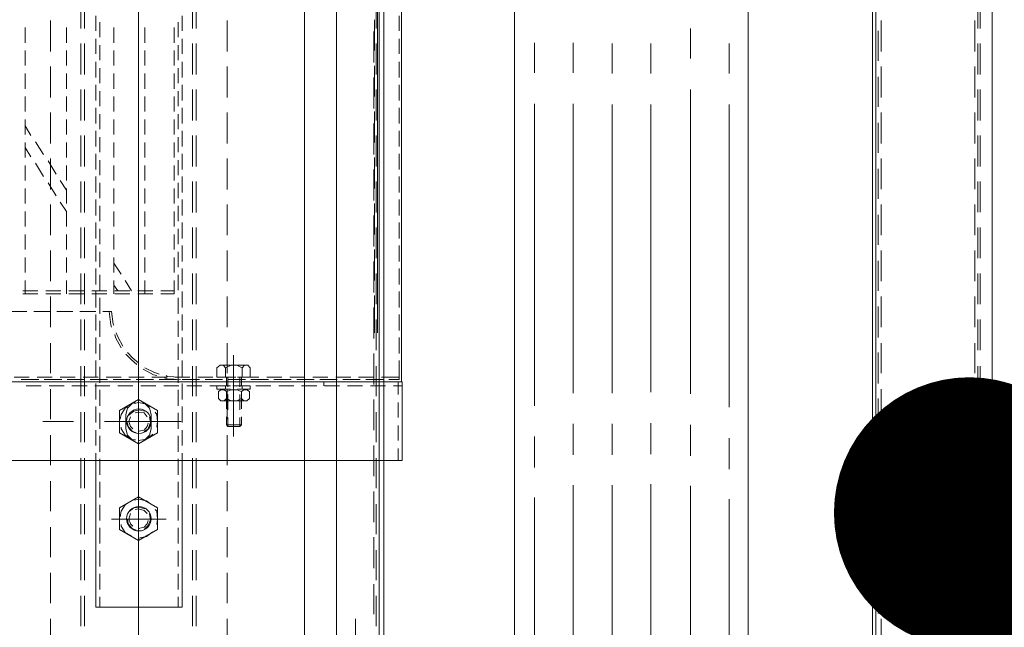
# Model space of a CAD drawing. Header units: millimetres. Extents: x -410 to 72073, y -3152 to 13830.
# Tile 46 of 92: x 15325 to 15689, y 5022 to 5246. Entities that reach past the tile are written whole.
import ezdxf

# ---------------------------------------------------------------- set-up
doc = ezdxf.new("R2010")
doc.units = ezdxf.units.MM
doc.layers.add('A-CEILING-01', color=7, linetype='Continuous', lineweight=5, true_color=0xd56ca8)
doc.layers.add('A-CEILING-05', color=7, linetype='Continuous', lineweight=5, true_color=0x139b48)
doc.layers.add('ACMV-EQP-CHW', color=30, linetype='Continuous', true_color=0xff7f00)
doc.layers.add('RCP LAYOUT', color=9, linetype='Continuous', true_color=0x808080)
doc.styles.add('Romans', font='Romans.shx')
doc.dimstyles.new('100_Romans_Dot', dxfattribs={"dimtxt": 100, "dimasz": 100, "dimexe": 50, "dimexo": 50, "dimgap": 50, "dimtad": 1, "dimdec": 0, "dimzin": 0, "dimdsep": 46, "dimtxsty": 'Romans', "dimblk": 'DOT', "dimcen": 0.09, "dimclrd": 256, "dimclre": 256, "dimadec": 0, "dimazin": 0, "dimtfac": 1, "dimtdec": 0, "dimtofl": 0, "dimtmove": 0, "dimatfit": 3, "dimldrblk": 'DOT', "dimfxl": 1, "dimtolj": 1, "dimtzin": 0, "dimarcsym": 0})

# ---------------------------------------------------------------- blocks, each defined once
blk = doc.blocks.new('A$C9bf954c9')
at = {"layer": 'A-CEILING-01', "true_color": 0x808080}
h = blk.add_hatch(dxfattribs=at)
h.set_pattern_fill('ANSI37', color=8, scale=2000)
h.set_pattern_definition([(45, (0, 0), (-176.7767, 176.7767), []), (135, (0, 0), (-176.7767, -176.7767), [])])
edge = h.paths.add_edge_path()
edge.add_line((17350, 13380), (12020, 13380))
edge.add_line((12020, 13380), (12020, 13280))
edge.add_line((12020, 13280), (11820, 13280))
edge.add_line((11820, 13280), (11820, 13380))
edge.add_line((11820, 13380), (6090, 13380))
edge.add_line((6090, 13380), (6090, 13280))
edge.add_line((6090, 13280), (5890, 13280))
edge.add_line((5890, 13280), (5890, 13380))
edge.add_line((5890, 13380), (350, 13380))
edge.add_line((350, 13380), (200, 13380))
edge.add_line((200, 13380), (200, 4520))
edge.add_line((200, 4520), (650, 4520))
edge.add_line((650, 4520), (650, 4220))
edge.add_line((650, 4220), (200, 4220))
edge.add_line((200, 4220), (200, 3270))
edge.add_line((200, 3270), (3945, 3270))
edge.add_line((3945, 3270), (3945, 3920))
edge.add_line((3945, 3920), (6135, 3920))
edge.add_line((6135, 3920), (6135, 3270))
edge.add_line((6135, 3270), (9805, 3270))
edge.add_line((9805, 3270), (9805, 3070))
edge.add_line((9805, 3070), (10125.7, 3070))
edge.add_line((10125.7, 3070), (10125.7, 3423))
edge.add_line((10125.7, 3423), (11242.06, 4539.36))
edge.add_line((11242.06, 4539.36), (10770.13, 5011.3))
edge.add_line((10770.13, 5011.3), (11904.42, 6145.58))
edge.add_line((11904.42, 6145.58), (14298.83, 8540))
edge.add_line((14298.83, 8540), (14450, 8540))
edge.add_line((14450, 8540), (14450, 9620))
edge.add_line((14450, 9620), (14450, 12330))
edge.add_arc((15200, 12330), 750, 90, 180, ccw=False)
edge.add_line((15200, 13080), (17350, 13080))
edge.add_line((17350, 13080), (17350, 13380))
h.paths.add_polyline_path([(5890.13, 11294.23), (6090.12, 11294.23), (6090.12, 11094.22), (5890.13, 11094.22)], flags=16)
h.paths.add_polyline_path([(5890.13, 9330), (6090.12, 9330), (6090.12, 9129.99), (5890.13, 9129.99)], flags=16)
h.paths.add_polyline_path([(5890, 8418.41), (6090, 8418.41), (6090, 8218.41), (5890, 8218.41)], flags=16)
h.paths.add_polyline_path([(5890, 6030), (6090, 6030), (6090, 5829.99), (5890, 5829.99)], flags=16)
h.paths.add_polyline_path([(11820, 8418.41), (12020, 8418.41), (12020, 8218.41), (11820, 8218.41)], flags=16)
h.paths.add_polyline_path([(11820, 9330), (12020, 9330), (12020, 9129.99), (11820, 9129.99)], flags=16)
h.paths.add_polyline_path([(11820.13, 11294.23), (12020.12, 11294.23), (12020.12, 11094.22), (11820.13, 11094.22)], flags=16)
at = {"layer": 'A-CEILING-05', "true_color": 0x808080}
h = blk.add_hatch(dxfattribs=at)
h.set_pattern_fill('_USER', color=8, scale=600, double=1, pattern_type=0)
h.set_pattern_definition([(0, (17230, 9520), (0, 600), []), (90, (17230, 9520), (-600, 4e-14), [])])
h.paths.add_polyline_path([(15490.92, 3520), (14590, 3520), (14590, 9520), (17230, 9520), (17230, 3520), (16390.92, 3520)])
blk = doc.blocks.new('A$C256bf26b')
blk.add_blockref('A$C9bf954c9', (0, 0))
blk = doc.blocks.new('_DOT')
at = {"color": 0, "linetype": 'ByBlock', "lineweight": -2}
blk.add_line((-0.5, 0), (-1, 0), dxfattribs=at)
at = {"color": 0, "linetype": 'ByBlock', "lineweight": -2, "const_width": 0.5}
blk.add_lwpolyline([(-0.25, 0, 1), (0.25, 0, 1)], format="xyb", close=True, dxfattribs=at)
blk = doc.blocks.new('AHU-7.5TR-CARRIER')
at = {"layer": 'ACMV-EQP-CHW', "lineweight": 15}
for points in [[(690.29, 4.39), (-731.78, 4.39), (-731.78, -38.62)], [(-760.75, -37.74), (-725.34, -37.74), (-725.34, 1.46), (-724.47, 1.46), (-724.47, -38.62), (690.29, -38.62)], [(-56.61, 0), (-45.2, 0)], [(-39.65, 0), (-28.24, 0)], [(-22.68, 0), (-11.27, 0)], [(-5.71, 0), (5.71, 0)], [(11.26, 0), (22.66, 0)], [(28.23, 0), (39.64, 0)], [(45.2, 0), (56.6, 0)], [(62.16, 0), (73.57, 0)], [(79.42, 0), (90.53, 0)], [(96.38, 0), (107.5, 0)], [(113.35, 0), (124.47, 0)], [(130.32, 0), (141.43, 0)], [(147.29, 0), (158.4, 0)], [(164.25, 0), (175.37, 0)], [(-717.74, -237.83), (675.96, -237.83), (675.96, 0)], [(-56.61, -0.88), (-45.2, -0.88)], [(-48.13, -2.05), (-36.71, -2.05)], [(-39.65, -0.88), (-28.24, -0.88)], [(-31.15, -2.05), (-19.75, -2.05)], [(-22.68, -0.88), (-11.27, -0.88)], [(-14.19, -2.05), (-2.78, -2.05)], [(-5.71, -0.88), (5.71, -0.88)], [(2.77, -2.05), (14.18, -2.05)], [(11.26, -0.88), (22.66, -0.88)], [(19.74, -2.05), (31.15, -2.05)], [(28.23, -0.88), (39.64, -0.88)], [(36.71, -2.05), (48.13, -2.05)], [(45.2, -0.88), (56.6, -0.88)], [(53.67, -2.05), (65.08, -2.05)], [(62.16, -0.88), (73.57, -0.88)], [(70.93, -2.05), (82.05, -2.05)], [(79.42, -0.88), (90.53, -0.88)], [(87.9, -2.05), (99.01, -2.05)], [(96.38, -0.88), (107.5, -0.88)], [(104.87, -2.05), (115.98, -2.05)], [(113.35, -0.88), (124.47, -0.88)], [(121.84, -2.05), (132.95, -2.05)], [(130.32, -0.88), (141.43, -0.88)], [(138.8, -2.05), (149.92, -2.05)], [(147.29, -0.88), (158.4, -0.88)], [(155.77, -2.05), (166.89, -2.05)], [(164.25, -0.88), (175.37, -0.88)], [(172.74, -2.05), (312.04, -2.05)], [(-746.41, -39.78), (704.92, -39.78)], [(-718.91, -222.03), (704.92, -222.03), (704.92, -38.61)], [(-48.13, -36.57), (-36.71, -36.57)], [(-44.32, -37.74), (-33.21, -37.74)], [(-31.15, -36.57), (-19.75, -36.57)], [(-27.36, -37.74), (-16.24, -37.74)], [(-14.19, -36.57), (-2.78, -36.57)], [(-10.39, -37.74), (0.73, -37.74)], [(2.77, -36.57), (14.18, -36.57)], [(6.57, -37.74), (17.69, -37.74)], [(19.74, -36.57), (31.15, -36.57)], [(23.55, -37.74), (34.66, -37.74)], [(36.71, -36.57), (48.13, -36.57)], [(40.51, -37.74), (51.63, -37.74)], [(53.68, -36.57), (65.08, -36.57)], [(57.48, -37.74), (68.88, -37.74)], [(70.94, -36.57), (82.05, -36.57)], [(74.44, -37.74), (85.86, -37.74)], [(87.9, -36.57), (99.01, -36.57)], [(91.42, -37.74), (102.82, -37.74)], [(104.86, -36.57), (115.98, -36.57)], [(108.38, -37.74), (119.78, -37.74)], [(121.84, -36.57), (132.95, -36.57)], [(125.34, -37.74), (136.76, -37.74)], [(138.8, -36.57), (149.92, -36.57)], [(142.32, -37.74), (153.72, -37.74)], [(155.77, -36.57), (166.89, -36.57)], [(159.28, -37.74), (170.69, -37.74)], [(172.74, -36.57), (312.04, -36.57)], [(34.66, -85.71), (-535.78, -85.71), (-535.78, -172.01), (34.66, -172.01)], [(34.66, -85.71), (570.36, -85.71)], [(-39.64, -92.73), (-28.53, -92.73)], [(-17.12, -92.73), (34.66, -92.73)], [(34.66, -92.73), (94.63, -92.73)], [(106.04, -92.73), (117.45, -92.73)], [(128.57, -92.73), (313.5, -92.73)], [(-45.2, -107.07), (-34.09, -107.07)], [(-22.68, -107.07), (34.66, -107.07)], [(34.66, -107.07), (89.65, -107.07)], [(101.06, -107.07), (112.48, -107.07)], [(123.6, -107.07), (180.34, -107.07)], [(-39.64, -121.69), (-28.53, -121.69)], [(-17.12, -121.69), (34.66, -121.69)], [(34.66, -121.69), (89.08, -121.69)], [(100.48, -121.69), (111.89, -121.69)], [(123.01, -121.69), (179.76, -121.69)], [(-39.64, -136.03), (-28.53, -136.03)], [(-17.12, -136.03), (34.66, -136.03)], [(34.66, -136.03), (89.36, -136.03)], [(100.78, -136.03), (112.18, -136.03)], [(123.3, -136.03), (180.05, -136.03)], [(-39.94, -150.36), (-28.82, -150.36)], [(-17.42, -150.36), (34.66, -150.36)], [(34.66, -150.36), (89.36, -150.36)], [(100.78, -150.36), (112.18, -150.36)], [(123.3, -150.36), (180.05, -150.36)], [(-39.94, -164.7), (-28.82, -164.7)], [(-17.42, -164.7), (34.66, -164.7)], [(34.66, -164.7), (94.05, -164.7)], [(105.45, -164.7), (116.86, -164.7)], [(127.97, -164.7), (312.92, -164.7)], [(34.66, -172.01), (570.36, -172.01)], [(-255.82, -213.84), (85.27, -213.84)], [(85.27, -213.55), (85.27, -621.93)], [(114.23, -213.55), (85.27, -213.55)], [(85.27, -624.27), (85.27, -213.84)], [(86.73, -213.55), (86.73, -216.77)], [(114.22, -213.55), (114.22, -621.93)], [(-49.88, -214.72), (-44.32, -214.72)], [(-41.4, -214.72), (-35.85, -214.72)], [(-32.91, -214.72), (-27.06, -214.72)], [(-24.44, -214.72), (-18.58, -214.72)], [(-15.95, -214.72), (-10.09, -214.72)], [(-7.47, -214.72), (-1.62, -214.72)], [(1.02, -214.72), (6.87, -214.72)], [(9.5, -214.72), (15.35, -214.72)], [(17.98, -214.72), (23.84, -214.72)], [(26.46, -214.72), (32.33, -214.72)], [(34.95, -214.72), (40.8, -214.72)], [(43.44, -214.72), (49.28, -214.72)], [(51.92, -214.72), (57.77, -214.72)], [(60.4, -214.72), (66.26, -214.72)], [(68.88, -214.72), (74.75, -214.72)], [(77.37, -214.72), (84.39, -214.72)], [(83.52, -214.72), (83.52, -221.15)], [(84.39, -214.72), (83.52, -214.72)], [(84.39, -218.52), (84.39, -214.72)], [(84.39, -214.72), (84.39, -217.65)], [(89.95, -215.01), (85.27, -215.01)], [(98.43, -215.01), (92.88, -215.01)], [(106.91, -215.01), (101.36, -215.01)], [(114.23, -215.01), (109.84, -215.01)], [(-717.74, -220.27), (678.59, -220.27)], [(84.39, -220.57), (84.39, -226.13)], [(84.39, -227), (84.39, -221.45)], [(86.73, -219.69), (86.73, -225.25)], [(-237.4, -222.62), (67.13, -222.62)], [(-48.42, -223.79), (-37.01, -223.79)], [(-32.61, -224.08), (-44.03, -224.08)], [(-31.45, -223.79), (-20.04, -223.79)], [(-15.65, -224.08), (-27.06, -224.08)], [(-14.49, -223.79), (-3.08, -223.79)], [(1.31, -224.08), (-10.1, -224.08)], [(2.48, -223.79), (13.89, -223.79)], [(18.28, -224.08), (6.87, -224.08)], [(19.45, -223.79), (30.87, -223.79)], [(35.24, -224.08), (23.84, -224.08)], [(36.42, -223.79), (47.82, -223.79)], [(52.21, -224.08), (40.8, -224.08)], [(53.38, -223.79), (67.13, -223.79)], [(69.18, -224.08), (57.77, -224.08)], [(86.15, -224.08), (74.75, -224.08)], [(83.52, -224.08), (83.52, -229.64)], [(103.12, -224.08), (91.7, -224.08)], [(120.08, -224.08), (108.68, -224.08)], [(137.04, -224.08), (125.64, -224.08)], [(154.02, -224.08), (142.6, -224.08)], [(170.98, -224.08), (159.86, -224.08)], [(84.39, -229.05), (84.39, -234.61)], [(86.73, -228.18), (86.73, -233.74)], [(83.52, -232.56), (83.52, -238.12)], [(84.39, -235.49), (84.39, -229.93)], [(172.74, -230.81), (333.68, -230.81)], [(84.39, -237.54), (84.39, -243.1)], [(84.39, -243.98), (84.39, -238.41)], [(86.73, -236.66), (86.73, -242.22)], [(83.52, -241.05), (83.52, -246.61)], [(86.73, -242.51), (85.27, -242.51)], [(84.39, -246.02), (84.39, -251.58)], [(84.39, -252.46), (84.39, -246.9)], [(86.73, -245.14), (86.73, -250.71)], [(83.52, -249.53), (83.52, -255.1)], [(84.39, -254.51), (84.39, -260.06)], [(86.73, -253.63), (86.73, -259.18)], [(83.52, -258.02), (83.52, -263.57)], [(84.39, -260.94), (84.39, -255.38)], [(84.39, -262.99), (84.39, -268.54)], [(84.39, -269.43), (84.39, -263.87)], [(86.73, -262.11), (86.73, -267.67)], [(83.52, -266.5), (83.52, -272.05)], [(80.01, -272.64), (79.12, -271.76), (79.12, -270.59), (80.01, -269.72)], [(79.12, -274.4), (79.12, -270.88)], [(80.01, -278.78), (79.12, -276.74), (79.12, -274.69), (80.01, -272.64), (83.52, -272.64)], [(80.01, -269.72), (83.52, -269.72)], [(83.52, -274.4), (83.52, -269.72)], [(84.39, -271.47), (84.39, -277.03)], [(84.39, -277.91), (84.39, -272.36)], [(86.73, -274.4), (86.73, -269.72)], [(87.9, -269.72), (86.73, -269.72)], [(86.73, -270.59), (86.73, -276.14)], [(86.73, -272.64), (87.9, -272.64)], [(87.9, -269.72), (87.9, -274.39)], [(87.9, -274.4), (87.9, -271.17)], [(88.78, -270.01), (88.19, -270.88), (88.19, -272.05), (88.78, -272.93), (88.19, -274.69), (88.19, -276.73), (88.78, -278.49), (88.19, -279.37), (88.19, -280.54), (88.78, -281.42), (91.41, -281.42)], [(91.41, -270.01), (88.79, -270.01)], [(91.41, -272.93), (92.29, -272.06), (92.29, -270.88), (91.41, -270.01)], [(92.29, -274.4), (92.29, -271.17)], [(75.32, -275.86), (105.45, -275.86)], [(92.29, -275.86), (80.01, -275.86)], [(83.22, -275.86), (91.7, -275.86)], [(83.52, -272.93), (86.73, -272.93)], [(83.52, -273.52), (87.02, -273.52)], [(83.52, -274.98), (83.52, -280.54)], [(88.79, -272.93), (91.41, -272.93), (92.29, -274.69), (92.29, -276.74), (91.41, -278.49), (88.79, -278.49)], [(89.65, -272.93), (95.22, -272.93)], [(89.95, -273.52), (95.5, -273.52)], [(98.14, -272.93), (101.06, -272.93)], [(98.44, -273.52), (101.65, -273.52)], [(101.06, -278.49), (101.06, -272.93), (101.65, -273.52)], [(101.06, -278.49), (101.65, -277.91), (101.65, -273.52)], [(-36.71, -278.2), (-48.13, -278.2)], [(-19.76, -278.2), (-31.16, -278.2)], [(-2.78, -278.2), (-14.19, -278.2)], [(14.19, -278.2), (2.78, -278.2)], [(31.15, -278.2), (19.74, -278.2)], [(48.13, -278.2), (36.71, -278.2)], [(65.08, -278.2), (53.68, -278.2)], [(82.05, -278.2), (70.93, -278.2)], [(79.12, -280.54), (79.12, -277.03)], [(83.52, -278.78), (80.01, -278.78), (79.12, -279.66), (79.12, -280.83), (80.01, -282), (83.52, -282)], [(83.52, -282), (83.52, -277.03)], [(83.52, -277.91), (87.02, -277.91)], [(83.52, -278.49), (86.73, -278.49)], [(84.39, -279.96), (84.39, -285.51)], [(86.73, -282), (86.73, -277.03)], [(86.73, -278.78), (87.9, -278.78)], [(86.73, -279.08), (86.73, -284.63)], [(87.9, -280.25), (87.9, -277.03)], [(87.9, -277.03), (87.9, -282.01)], [(99.01, -278.2), (87.9, -278.2)], [(89.65, -278.49), (95.22, -278.49)], [(89.95, -277.91), (95.5, -277.91)], [(91.41, -281.42), (92.29, -280.54), (92.29, -279.37), (91.41, -278.49)], [(92.29, -280.25), (92.29, -277.03)], [(98.14, -278.49), (101.06, -278.49)], [(98.44, -277.91), (101.65, -277.91)], [(115.98, -278.2), (104.87, -278.2)], [(132.95, -278.2), (121.84, -278.2)], [(149.92, -278.2), (138.8, -278.2)], [(166.89, -278.2), (155.77, -278.2)], [(312.04, -278.2), (172.74, -278.2)], [(83.52, -283.46), (83.52, -289.02)], [(84.39, -286.39), (84.39, -280.83)], [(87.9, -282), (86.73, -282)], [(-45.2, -289.61), (-56.61, -289.61)], [(-28.24, -289.61), (-39.64, -289.61)], [(-11.27, -289.61), (-22.68, -289.61)], [(5.71, -289.61), (-5.71, -289.61)], [(22.67, -289.61), (11.26, -289.61)], [(39.64, -289.61), (28.23, -289.61)], [(56.6, -289.61), (45.19, -289.61)], [(73.57, -289.61), (62.16, -289.61)], [(90.53, -289.61), (79.42, -289.61)], [(84.39, -288.44), (84.39, -293.99)], [(84.39, -294.87), (84.39, -289.32)], [(86.73, -287.56), (86.73, -293.12)], [(107.5, -289.61), (96.38, -289.61)], [(124.47, -289.61), (113.35, -289.61)], [(141.43, -289.61), (130.31, -289.61)], [(158.4, -289.61), (147.29, -289.61)], [(175.37, -289.61), (164.25, -289.61)], [(-45.2, -291.07), (-56.61, -291.07)], [(-28.24, -291.07), (-39.64, -291.07)], [(-11.27, -291.07), (-22.68, -291.07)], [(5.71, -291.07), (-5.71, -291.07)], [(22.67, -291.07), (11.26, -291.07)], [(39.64, -291.07), (28.23, -291.07)], [(56.6, -291.07), (45.19, -291.07)], [(73.57, -291.07), (62.16, -291.07)], [(90.53, -291.07), (79.42, -291.07)], [(83.52, -291.95), (83.52, -297.51)], [(107.5, -291.07), (96.38, -291.07)], [(124.47, -291.07), (113.35, -291.07)], [(141.43, -291.07), (130.31, -291.07)], [(158.4, -291.07), (147.29, -291.07)], [(175.37, -291.07), (164.25, -291.07)], [(-44.32, -294.88), (-49.88, -294.88)], [(-41.99, -296.34), (-47.54, -296.34)], [(-45.5, -297.8), (-39.94, -297.8)], [(-35.84, -294.88), (-41.4, -294.88)], [(-33.5, -296.34), (-39.06, -296.34)], [(-37.01, -297.8), (-31.46, -297.8)], [(-27.06, -294.88), (-32.92, -294.88)], [(-25.01, -296.34), (-30.58, -296.34)], [(-28.53, -297.8), (-22.97, -297.8)], [(-18.59, -294.88), (-24.44, -294.88)], [(-16.53, -296.34), (-22.09, -296.34)], [(-20.05, -297.8), (-14.49, -297.8)], [(-10.1, -294.88), (-15.95, -294.88)], [(-8.06, -296.34), (-13.61, -296.34)], [(-11.55, -297.8), (-6, -297.8)], [(-1.62, -294.88), (-7.47, -294.88)], [(0.43, -296.34), (-5.12, -296.34)], [(-3.08, -297.8), (2.48, -297.8)], [(6.87, -294.88), (1.02, -294.88)], [(8.92, -296.34), (3.36, -296.34)], [(5.4, -297.8), (10.97, -297.8)], [(15.35, -294.88), (9.5, -294.88)], [(17.4, -296.34), (11.84, -296.34)], [(13.89, -297.8), (19.45, -297.8)], [(23.84, -294.88), (17.98, -294.88)], [(25.89, -296.34), (20.33, -296.34)], [(22.38, -297.8), (27.93, -297.8)], [(32.32, -294.88), (26.47, -294.88)], [(34.36, -296.34), (28.81, -296.34)], [(30.86, -297.8), (36.42, -297.8)], [(40.8, -294.88), (34.95, -294.88)], [(42.85, -296.34), (37.3, -296.34)], [(39.34, -297.8), (44.9, -297.8)], [(49.28, -294.88), (43.44, -294.88)], [(51.34, -296.34), (45.77, -296.34)], [(47.82, -297.8), (52.8, -297.8)], [(51.63, -297.8), (51.63, -302.77)], [(57.77, -294.88), (51.92, -294.88)], [(52.8, -297.8), (52.8, -302.77)], [(60.12, -296.34), (54.26, -296.34)], [(66.26, -294.88), (60.39, -294.88)], [(68.6, -296.34), (62.75, -296.34)], [(74.75, -294.88), (68.88, -294.88)], [(77.08, -296.34), (71.23, -296.34)], [(83.22, -294.88), (77.37, -294.88)], [(85.56, -296.34), (79.71, -296.34)], [(83.52, -295.46), (83.22, -300.43), (82.93, -300.72)], [(84.39, -295.46), (84.1, -300.43), (83.8, -301.31)], [(84.39, -296.92), (84.39, -302.49)], [(84.39, -303.36), (84.39, -297.8)], [(91.7, -294.88), (85.86, -294.88)], [(86.73, -296.04), (86.73, -301.61)], [(94.05, -296.34), (88.19, -296.34)], [(100.19, -294.88), (94.34, -294.88)], [(102.53, -296.34), (96.68, -296.34)], [(99.9, -295.17), (99.9, -323.54)], [(108.68, -294.88), (103.12, -294.88)], [(111.01, -296.34), (105.16, -296.34)], [(114.23, -294.88), (111.6, -294.88)], [(119.5, -296.34), (113.64, -296.34)], [(114.23, -326.77), (168.35, -326.77), (168.35, -294.88), (114.23, -294.88)], [(127.97, -296.34), (122.13, -296.34)], [(136.45, -296.34), (130.61, -296.34)], [(144.94, -296.34), (139.1, -296.34)], [(153.43, -296.34), (147.58, -296.34)], [(161.92, -296.34), (156.06, -296.34)], [(168.35, -296.34), (164.54, -296.34)], [(83.52, -300.43), (83.52, -305.99)], [(99.9, -300.72), (99.9, -320.91)], [(135.88, -300.72), (135.88, -320.91)], [(82.34, -303.36), (81.75, -305.11), (80.01, -308.62)], [(82.93, -304.24), (82.64, -305.41), (80.59, -309.21)], [(84.39, -305.4), (84.39, -310.97)], [(86.73, -304.53), (86.73, -310.09)], [(95.8, -303.94), (91.71, -310.97), (95.8, -317.98)], [(95.8, -303.94), (103.99, -303.94)], [(101.94, -304.24), (99.89, -303.95), (97.26, -304.24), (96.38, -304.82)], [(103.99, -317.98), (108.08, -310.97), (103.99, -303.94)], [(131.78, -303.94), (127.69, -310.97), (131.78, -317.98)], [(131.78, -303.94), (139.68, -303.94)], [(137.92, -304.24), (135.88, -303.95), (132.95, -304.24), (132.37, -304.82)], [(139.68, -317.98), (143.77, -310.97), (139.68, -303.94)], [(-45.5, -308.62), (-39.94, -308.62)], [(-37.01, -308.62), (-31.46, -308.62)], [(-28.53, -308.62), (-22.97, -308.62)], [(-20.05, -308.62), (-14.49, -308.62)], [(-11.55, -308.62), (-6, -308.62)], [(-3.08, -308.62), (2.48, -308.62)], [(5.4, -308.62), (10.97, -308.62)], [(13.89, -308.62), (19.45, -308.62)], [(22.38, -308.62), (27.93, -308.62)], [(30.86, -308.62), (36.42, -308.62)], [(39.34, -308.62), (44.9, -308.62)], [(47.82, -308.62), (52.8, -308.62)], [(51.63, -305.7), (51.63, -311.25)], [(52.8, -305.7), (52.8, -311.25)], [(83.52, -308.92), (83.52, -314.48)], [(84.39, -311.84), (84.39, -306.28)], [(97.26, -306.28), (94.92, -306.87), (93.17, -308.62), (92.87, -309.51)], [(94.34, -306.87), (93.46, -308.04), (92.87, -310.97), (93.16, -312.43)], [(96.1, -308.62), (95.5, -310.67), (96.1, -312.72), (97.55, -314.48)], [(98.14, -307.75), (96.68, -308.92), (96.38, -310.97), (96.68, -312.14)], [(102.53, -306.28), (97.26, -306.28)], [(103.7, -308.92), (102.52, -307.45), (100.19, -306.57), (98.14, -306.87)], [(103.41, -310.67), (103.41, -310.97), (103.12, -308.92), (101.65, -307.75), (100.48, -307.45)], [(106.62, -309.5), (106.62, -308.62), (104.87, -306.87), (102.53, -306.28)], [(106.91, -310.67), (106.91, -310.97), (106.33, -308.04), (104.86, -305.99), (104.58, -305.69)], [(130.02, -306.87), (129.15, -308.04), (128.57, -310.97), (128.85, -312.43)], [(132.07, -308.62), (131.48, -310.67), (131.78, -312.72), (133.24, -314.48)], [(133.83, -307.75), (132.66, -308.92), (132.07, -310.97), (132.37, -312.14)], [(139.68, -308.92), (138.22, -307.45), (136.17, -306.57), (133.83, -306.87)], [(139.38, -310.67), (139.38, -310.97), (138.8, -308.92), (137.64, -307.75), (136.45, -307.45)], [(142.89, -310.67), (142.89, -310.97), (142.31, -308.04), (140.85, -305.99), (140.56, -305.69)], [(-2.2, -310.97), (-58.66, -310.97)], [(-33.79, -310.97), (-45.2, -310.97)], [(34.08, -310.97), (-22.68, -310.97)], [(20.62, -310.97), (9.2, -310.97)], [(88.49, -310.97), (31.74, -310.97)], [(56.6, -310.97), (45.2, -310.97)], [(124.47, -310.97), (68.01, -310.97)], [(78.24, -310.97), (76.49, -313.01), (74.44, -315.06)], [(78.83, -311.55), (77.08, -313.6), (75.03, -315.65)], [(118.04, -310.97), (81.75, -310.97)], [(92.87, -312.14), (93.16, -313.31), (94.92, -315.06), (97.26, -315.65)], [(111.01, -310.97), (99.9, -310.97)], [(100.19, -315.06), (101.65, -314.76), (103.4, -313.3), (103.99, -311.84)], [(102.53, -315.65), (104.87, -315.06), (106.62, -313.3), (106.62, -312.13)], [(311.16, -310.97), (122.42, -310.97)], [(147.29, -310.97), (135.88, -310.97)], [(135.88, -315.06), (137.63, -314.76), (139.38, -313.3), (139.97, -311.84)], [(343.34, -310.97), (158.4, -310.97)], [(47.82, -315.94), (51.63, -313.6)], [(51.63, -314.18), (51.63, -319.74)], [(52.8, -314.18), (52.8, -319.74)], [(84.39, -313.9), (84.39, -319.45)], [(84.39, -320.33), (84.39, -314.76)], [(86.73, -313.01), (86.73, -318.57)], [(94.34, -315.06), (94.92, -315.94), (97.26, -317.4), (99.01, -317.69)], [(102.53, -315.65), (97.26, -315.65)], [(98.14, -313.89), (99.89, -314.48), (101.65, -313.89), (102.53, -313.01)], [(101.94, -317.4), (102.53, -317.4), (104.87, -315.94), (106.34, -313.59)], [(130.02, -315.06), (130.61, -315.94), (132.95, -317.4), (135, -317.69)], [(133.83, -313.89), (135.88, -314.48), (137.63, -313.89), (138.51, -313.01)], [(137.92, -317.4), (138.51, -317.4), (140.86, -315.94), (142.02, -313.59)], [(-45.5, -320.03), (-39.94, -320.03)], [(-37.01, -320.03), (-31.46, -320.03)], [(-28.53, -320.03), (-22.97, -320.03)], [(-20.05, -320.03), (-14.49, -320.03)], [(-11.55, -320.03), (-6, -320.03)], [(-3.08, -320.03), (2.48, -320.03)], [(5.4, -320.03), (10.97, -320.03)], [(13.89, -320.03), (19.45, -320.03)], [(22.38, -320.03), (27.93, -320.03)], [(30.86, -320.03), (36.42, -320.03)], [(39.34, -320.03), (44.9, -320.03)], [(41.38, -320.03), (45.49, -317.4)], [(47.82, -320.03), (52.8, -320.03)], [(49.59, -320.03), (51.63, -318.57)], [(64.49, -320.03), (63.91, -320.33), (59.23, -320.91), (59.23, -324.13)], [(72.11, -316.81), (68.6, -318.57), (67.13, -319.16)], [(72.69, -317.4), (68.88, -319.45), (67.72, -319.74)], [(83.52, -317.4), (83.52, -322.95)], [(95.8, -317.98), (103.99, -317.98)], [(131.78, -317.98), (139.68, -317.98)], [(51.63, -322.66), (51.63, -328.22)], [(52.8, -322.66), (52.8, -328.22)], [(65.08, -320.91), (64.21, -321.2), (59.23, -321.79)], [(84.39, -322.37), (84.39, -327.93)], [(84.39, -328.81), (84.39, -323.25)], [(86.73, -321.5), (86.73, -327.05)], [(-49.88, -326.77), (-44.32, -326.77)], [(-47.54, -325.29), (-41.99, -325.29)], [(-41.4, -326.77), (-35.85, -326.77)], [(-39.06, -325.29), (-33.5, -325.29)], [(-32.91, -326.77), (-27.06, -326.77)], [(-30.58, -325.29), (-25.01, -325.29)], [(-24.44, -326.77), (-18.58, -326.77)], [(-22.09, -325.29), (-16.53, -325.29)], [(-15.95, -326.77), (-10.1, -326.77)], [(-13.61, -325.29), (-8.06, -325.29)], [(-7.47, -326.77), (-1.62, -326.77)], [(-5.12, -325.29), (0.43, -325.29)], [(1.02, -326.77), (6.87, -326.77)], [(3.36, -325.29), (8.92, -325.29)], [(9.5, -326.77), (15.35, -326.77)], [(11.84, -325.29), (17.4, -325.29)], [(17.98, -326.77), (23.84, -326.77)], [(20.33, -325.29), (25.89, -325.29)], [(26.46, -326.77), (32.33, -326.77)], [(28.81, -325.29), (34.36, -325.29)], [(34.95, -326.77), (40.8, -326.77)], [(37.3, -325.29), (42.85, -325.29)], [(43.44, -326.77), (49.28, -326.77)], [(45.77, -325.29), (51.34, -325.29)], [(51.92, -326.77), (57.77, -326.77)], [(54.26, -325.29), (60.12, -325.29)], [(59.23, -326.77), (59.23, -332.61)], [(60.4, -326.77), (66.26, -326.77)], [(62.75, -325.29), (68.6, -325.29)], [(68.88, -326.77), (74.75, -326.77)], [(71.23, -325.29), (77.08, -325.29)], [(77.37, -326.77), (83.22, -326.77)], [(79.72, -325.29), (85.56, -325.29)], [(83.52, -325.89), (83.52, -331.44)], [(85.86, -326.77), (91.7, -326.77)], [(88.19, -325.29), (94.04, -325.29)], [(94.34, -326.77), (100.19, -326.77)], [(96.68, -325.29), (102.53, -325.29)], [(103.12, -326.77), (108.68, -326.77)], [(105.16, -325.29), (111.01, -325.29)], [(111.6, -326.77), (114.23, -326.77)], [(113.64, -325.29), (119.5, -325.29)], [(122.13, -325.29), (127.97, -325.29)], [(130.62, -325.29), (136.45, -325.29)], [(139.1, -325.29), (144.94, -325.29)], [(147.58, -325.29), (153.43, -325.29)], [(156.06, -325.29), (161.92, -325.29)], [(164.54, -325.29), (168.35, -325.29)], [(-45.2, -330.86), (-56.61, -330.86)], [(-28.24, -330.86), (-39.64, -330.86)], [(-11.27, -330.86), (-22.68, -330.86)], [(5.71, -330.86), (-5.71, -330.86)], [(22.67, -330.86), (11.26, -330.86)], [(39.64, -330.86), (28.23, -330.86)], [(56.6, -330.86), (45.19, -330.86)], [(73.57, -330.86), (62.16, -330.86)], [(90.53, -330.86), (79.42, -330.86)], [(84.39, -330.86), (84.39, -336.41)], [(86.73, -329.98), (86.73, -335.53)], [(107.5, -330.86), (96.38, -330.86)], [(124.47, -330.86), (113.35, -330.86)], [(141.43, -330.86), (130.31, -330.86)], [(158.4, -330.86), (147.29, -330.86)], [(175.37, -330.86), (164.25, -330.86)], [(-45.2, -332.32), (-56.61, -332.32)], [(-28.24, -332.32), (-39.64, -332.32)], [(-11.27, -332.32), (-22.68, -332.32)], [(5.71, -332.32), (-5.71, -332.32)], [(22.67, -332.32), (11.26, -332.32)], [(39.64, -332.32), (28.23, -332.32)], [(56.6, -332.32), (45.19, -332.32)], [(51.63, -331.15), (51.63, -336.71)], [(52.8, -331.15), (52.8, -336.71)], [(73.57, -332.32), (62.16, -332.32)], [(90.53, -332.32), (79.42, -332.32)], [(83.52, -334.37), (83.52, -339.92)], [(84.39, -337.29), (84.39, -331.73)], [(107.5, -332.32), (96.38, -332.32)], [(124.47, -332.32), (113.35, -332.32)], [(141.43, -332.32), (130.31, -332.32)], [(158.4, -332.32), (147.29, -332.32)], [(175.37, -332.32), (164.25, -332.32)], [(-45.5, -337.58), (-39.94, -337.58)], [(-37.01, -337.58), (-31.46, -337.58)], [(-28.53, -337.58), (-22.97, -337.58)], [(-20.05, -337.58), (-14.49, -337.58)], [(-11.55, -337.58), (-6, -337.58)], [(-3.08, -337.58), (2.48, -337.58)], [(5.4, -337.58), (10.97, -337.58)], [(10.97, -339.93), (14.48, -337.58)], [(13.89, -337.58), (19.45, -337.58)], [(18.87, -339.93), (22.38, -337.58)], [(22.38, -337.58), (27.93, -337.58)], [(30.86, -337.58), (36.42, -337.58)], [(39.34, -337.58), (44.9, -337.58)], [(47.82, -337.58), (52.8, -337.58)], [(59.23, -335.25), (59.23, -341.1)], [(99.9, -334.95), (99.9, -346.36)], [(3.65, -344.31), (8.63, -341.39)], [(11.84, -344.31), (16.52, -341.39)], [(51.63, -339.63), (51.63, -345.19)], [(52.8, -339.63), (52.8, -345.19)], [(84.39, -339.34), (84.39, -344.9)], [(84.39, -345.78), (84.39, -340.21)], [(86.73, -338.46), (86.73, -344.01)], [(-36.71, -343.43), (-48.13, -343.43)], [(-19.76, -343.43), (-31.16, -343.43)], [(-2.78, -343.43), (-14.19, -343.43)], [(14.19, -343.43), (2.78, -343.43)], [(31.15, -343.43), (19.74, -343.43)], [(48.13, -343.43), (36.71, -343.43)], [(65.08, -343.43), (53.68, -343.43)], [(59.23, -343.72), (59.23, -349.58)], [(82.05, -343.43), (70.93, -343.43)], [(83.52, -342.85), (83.52, -348.41)], [(99.01, -343.43), (87.9, -343.43)], [(115.98, -343.43), (104.87, -343.43)], [(132.95, -343.43), (121.84, -343.43)], [(149.92, -343.43), (138.8, -343.43)], [(166.89, -343.43), (155.77, -343.43)], [(312.04, -343.43), (172.74, -343.43)], [(-3.37, -348.99), (1.32, -346.07)], [(4.53, -348.99), (9.5, -346.07)], [(51.63, -348.12), (51.63, -353.68)], [(52.8, -348.12), (52.8, -353.68)], [(84.39, -347.82), (84.39, -353.39)], [(84.39, -354.26), (84.39, -348.7)], [(86.73, -346.94), (86.73, -352.5)], [(-45.5, -352.8), (-39.94, -352.8)], [(-37.01, -352.8), (-31.46, -352.8)], [(-28.53, -352.8), (-22.97, -352.8)], [(-20.05, -352.8), (-14.49, -352.8)], [(-11.55, -352.8), (-6, -352.8)], [(-9.22, -352.8), (-5.71, -350.75)], [(-3.08, -352.8), (2.48, -352.8)], [(-1.32, -352.8), (2.19, -350.75)], [(5.4, -352.8), (10.97, -352.8)], [(13.89, -352.8), (19.45, -352.8)], [(22.38, -352.8), (27.93, -352.8)], [(30.86, -352.8), (36.42, -352.8)], [(39.34, -352.8), (44.9, -352.8)], [(47.82, -352.8), (52.8, -352.8)], [(59.23, -352.21), (59.23, -358.06)], [(83.52, -351.33), (83.52, -356.89)]]:
    blk.add_lwpolyline(points, dxfattribs=at)
for points in [[(-45.2, -223.2), (-56.61, -223.2)], [(-28.24, -223.2), (-39.65, -223.2)], [(-11.27, -223.2), (-22.68, -223.2)], [(5.71, -223.2), (-5.71, -223.2)], [(22.67, -223.2), (11.26, -223.2)], [(39.64, -223.2), (28.23, -223.2)], [(56.6, -223.2), (45.2, -223.2)], [(73.57, -223.2), (62.16, -223.2)], [(90.53, -223.2), (79.42, -223.2)], [(107.5, -223.2), (96.38, -223.2)], [(124.47, -223.2), (113.35, -223.2)], [(141.43, -223.2), (130.32, -223.2)], [(158.4, -223.2), (147.29, -223.2)], [(175.37, -223.2), (164.25, -223.2)]]:
    blk.add_lwpolyline(points, close=True, dxfattribs=at)
for centre in [(99.76, -310.82), (135.74, -310.82)]:
    blk.add_circle(centre, 4.52, dxfattribs=at)
blk = doc.blocks.new('A$C046736b7')
at = {"rotation": 269.9999999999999}
blk.add_blockref('AHU-7.5TR-CARRIER', (478, 5197.91), dxfattribs=at)

msp = doc.modelspace()

# ---------------------------------------------------------------- block references
msp.add_blockref('A$C046736b7', (15202, 0))
at = {"layer": 'RCP LAYOUT'}
msp.add_blockref('A$C256bf26b', (0, 0), dxfattribs=at)

# ---------------------------------------------------------------- leaders
msp.add_leader([(15675.95, 5064.37), (18246.5, 5064.37)], dimstyle='100_Romans_Dot', override={"dimgap": 50, "dimtad": 0})

doc.saveas('drawing.dxf')
